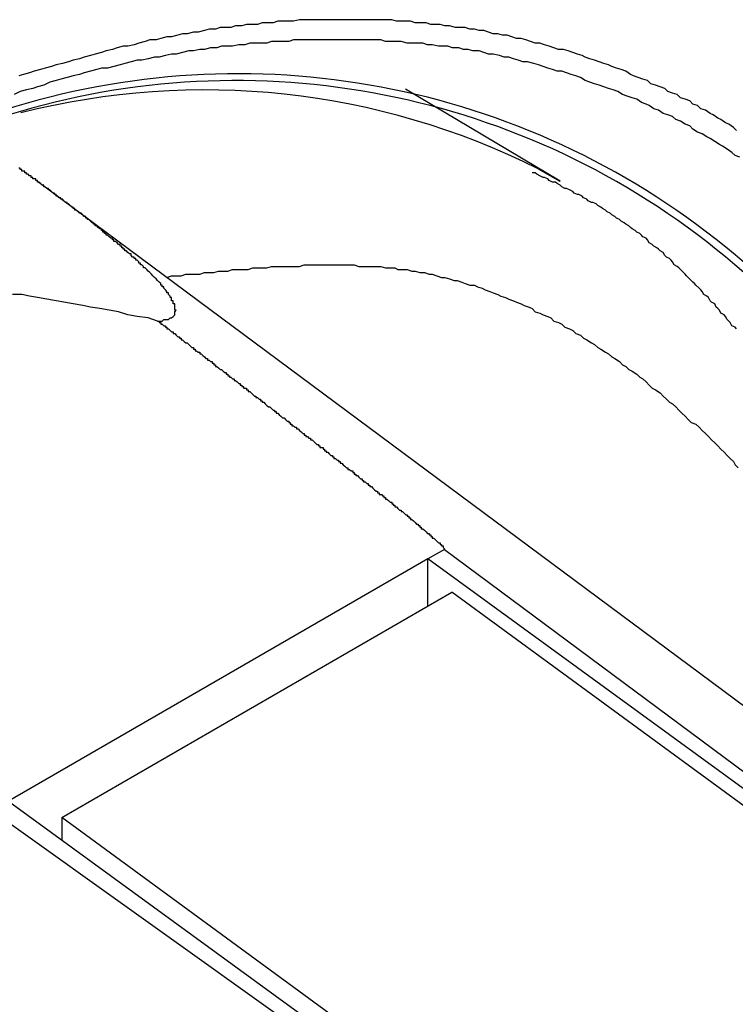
# Model space of a CAD drawing. Header units: millimetres. Extents: x 7187 to 8806, y -3756 to -2918.
# Tile 92 of 250: x 7841.91 to 7846.49, y -3626.81 to -3620.51. Entities that reach past the tile are written whole.
import ezdxf

# ---------------------------------------------------------------- set-up
doc = ezdxf.new("R2010")
doc.units = ezdxf.units.MM
doc.header["$LTSCALE"] = 3

msp = doc.modelspace()

# ---------------------------------------------------------------- linework, layer by layer
at = {"linetype": 'Continuous', "lineweight": 30}
for p, q in [((7845.3719, -3621.5403), (7844.3821, -3620.9522)), ((7850.5386, -3627.866), (7842.0234, -3621.5418)), ((7844.63, -3623.8986), (7844.5235, -3623.9601)), ((7844.63, -3623.8986), (7850.0338, -3627.9119)), ((7844.5235, -3623.9601), (7841.8365, -3625.5112)), ((7844.5235, -3624.262), (7844.5235, -3623.9601)), ((7849.9889, -3627.9378), (7844.5235, -3623.9601)), ((7842.1785, -3625.6158), (7844.6782, -3624.1727)), ((7849.9064, -3627.9982), (7844.6782, -3624.1727)), ((7841.8365, -3625.5112), (7847.3019, -3629.489)), ((7847.2571, -3629.5149), (7841.73, -3625.5727)), ((7842.1785, -3625.6158), (7842.1785, -3625.7601)), ((7847.4066, -3629.4413), (7842.1785, -3625.6158))]:
    msp.add_line(p, q, dxfattribs=at)
at = {"linetype": 'Continuous', "lineweight": 30, "flags": 128}
msp.add_lwpolyline([(7845.232, -3621.461), (7845.3707, -3621.5396), (7845.3719, -3621.5403)], dxfattribs=at)
at = {"linetype": 'Continuous', "lineweight": 30}
for points in [[(7846.5026, -3621.2165, 0), (7846.4826, -3621.1965, 0), (7846.4526, -3621.1765, 0), (7846.4326, -3621.1665, 0), (7846.4026, -3621.1465, 0), (7846.3826, -3621.1365, 0), (7846.3526, -3621.1165, 0), (7846.3326, -3621.1065, 0), (7846.3026, -3621.0865, 0), (7846.2726, -3621.0765, 0), (7846.2526, -3621.0565, 0), (7846.2226, -3621.0465, 0), (7846.2026, -3621.0265, 0), (7846.1726, -3621.0165, 0), (7846.1426, -3621.0065, 0), (7846.1226, -3620.9865, 0), (7846.0926, -3620.9765, 0), (7846.0626, -3620.9665, 0), (7846.0426, -3620.9465, 0), (7846.0126, -3620.9365, 0), (7845.9826, -3620.9265, 0), (7845.9526, -3620.9165, 0), (7845.9326, -3620.8965, 0), (7845.9026, -3620.8865, 0), (7845.8726, -3620.8765, 0), (7845.8426, -3620.8665, 0), (7845.8226, -3620.8565, 0), (7845.7926, -3620.8365, 0), (7845.7626, -3620.8265, 0), (7845.7326, -3620.8165, 0), (7845.7026, -3620.8065, 0), (7845.6826, -3620.7965, 0), (7845.6526, -3620.7865, 0), (7845.6226, -3620.7765, 0), (7845.5926, -3620.7665, 0), (7845.5626, -3620.7565, 0), (7845.5326, -3620.7465, 0), (7845.5126, -3620.7365, 0), (7845.4826, -3620.7265, 0), (7845.4526, -3620.7165, 0), (7845.4226, -3620.7065, 0), (7845.3926, -3620.6965, 0), (7845.3626, -3620.6965, 0), (7845.3326, -3620.6865, 0), (7845.3026, -3620.6765, 0), (7845.2726, -3620.6665, 0), (7845.2426, -3620.6565, 0), (7845.2126, -3620.6565, 0), (7845.1826, -3620.6465, 0), (7845.1526, -3620.6365, 0), (7845.1226, -3620.6265, 0), (7845.0926, -3620.6265, 0), (7845.0626, -3620.6165, 0), (7845.0326, -3620.6065, 0), (7845.0026, -3620.6065, 0), (7844.9726, -3620.5965, 0), (7844.9426, -3620.5965, 0), (7844.9126, -3620.5865, 0), (7844.8826, -3620.5765, 0), (7844.8526, -3620.5765, 0), (7844.8226, -3620.5665, 0), (7844.7926, -3620.5665, 0), (7844.7626, -3620.5565, 0), (7844.7326, -3620.5565, 0), (7844.7026, -3620.5565, 0), (7844.6626, -3620.5465, 0), (7844.6326, -3620.5465, 0), (7844.6026, -3620.5365, 0), (7844.5726, -3620.5365, 0), (7844.5426, -3620.5365, 0), (7844.5126, -3620.5265, 0), (7844.4826, -3620.5265, 0), (7844.4426, -3620.5265, 0), (7844.4126, -3620.5165, 0), (7844.3826, -3620.5165, 0), (7844.3526, -3620.5165, 0), (7844.3226, -3620.5165, 0), (7844.2926, -3620.5065, 0), (7844.2526, -3620.5065, 0), (7844.2226, -3620.5065, 0), (7844.1926, -3620.5065, 0), (7844.1626, -3620.5065, 0), (7844.1226, -3620.5065, 0), (7844.0926, -3620.5065, 0), (7844.0626, -3620.5065, 0), (7844.0326, -3620.5065, 0), (7843.9926, -3620.5065, 0), (7843.9626, -3620.5065, 0), (7843.9326, -3620.5065, 0), (7843.8926, -3620.5065, 0), (7843.8626, -3620.5065, 0), (7843.8326, -3620.5065, 0), (7843.8026, -3620.5065, 0), (7843.7626, -3620.5065, 0), (7843.7326, -3620.5065, 0), (7843.7026, -3620.5065, 0), (7843.6626, -3620.5165, 0), (7843.6326, -3620.5165, 0), (7843.6026, -3620.5165, 0), (7843.5626, -3620.5165, 0), (7843.5326, -3620.5265, 0), (7843.5026, -3620.5265, 0), (7843.4626, -3620.5265, 0), (7843.4326, -3620.5365, 0), (7843.3926, -3620.5365, 0), (7843.3626, -3620.5365, 0), (7843.3326, -3620.5465, 0), (7843.2926, -3620.5465, 0), (7843.2626, -3620.5565, 0), (7843.2226, -3620.5565, 0), (7843.1926, -3620.5565, 0), (7843.1626, -3620.5665, 0), (7843.1226, -3620.5665, 0), (7843.0926, -3620.5765, 0), (7843.0526, -3620.5865, 0), (7843.0226, -3620.5865, 0), (7842.9826, -3620.5965, 0), (7842.9526, -3620.5965, 0), (7842.9226, -3620.6065, 0), (7842.8826, -3620.6165, 0), (7842.8526, -3620.6165, 0), (7842.8126, -3620.6265, 0), (7842.7826, -3620.6365, 0), (7842.7426, -3620.6365, 0), (7842.7126, -3620.6465, 0), (7842.6726, -3620.6565, 0), (7842.6426, -3620.6665, 0), (7842.6026, -3620.6765, 0), (7842.5726, -3620.6765, 0), (7842.5326, -3620.6865, 0), (7842.5026, -3620.6965, 0), (7842.4626, -3620.7065, 0), (7842.4326, -3620.7165, 0), (7842.3926, -3620.7265, 0), (7842.3626, -3620.7365, 0), (7842.3226, -3620.7465, 0), (7842.2926, -3620.7565, 0), (7842.2526, -3620.7665, 0), (7842.2226, -3620.7765, 0), (7842.1826, -3620.7865, 0), (7842.1426, -3620.7965, 0), (7842.1126, -3620.8065, 0), (7842.0726, -3620.8165, 0), (7842.0426, -3620.8265, 0), (7842.0026, -3620.8365, 0), (7841.9726, -3620.8465, 0), (7841.9326, -3620.8565, 0), (7841.9026, -3620.8665, 0)], [(7846.5226, -3621.3865, 0), (7846.4926, -3621.3765, 0), (7846.4726, -3621.3565, 0), (7846.4426, -3621.3365, 0), (7846.4126, -3621.3165, 0), (7846.3926, -3621.3065, 0), (7846.3626, -3621.2865, 0), (7846.3326, -3621.2665, 0), (7846.3126, -3621.2565, 0), (7846.2826, -3621.2365, 0), (7846.2526, -3621.2265, 0), (7846.2226, -3621.2065, 0), (7846.2026, -3621.1865, 0), (7846.1726, -3621.1765, 0), (7846.1426, -3621.1565, 0), (7846.1126, -3621.1465, 0), (7846.0926, -3621.1265, 0), (7846.0626, -3621.1165, 0), (7846.0326, -3621.1065, 0), (7846.0026, -3621.0865, 0), (7845.9726, -3621.0765, 0), (7845.9426, -3621.0565, 0), (7845.9226, -3621.0465, 0), (7845.8926, -3621.0365, 0), (7845.8626, -3621.0165, 0), (7845.8326, -3621.0065, 0), (7845.8026, -3620.9965, 0), (7845.7726, -3620.9865, 0), (7845.7426, -3620.9665, 0), (7845.7126, -3620.9565, 0), (7845.6826, -3620.9465, 0), (7845.6526, -3620.9365, 0), (7845.6226, -3620.9265, 0), (7845.5926, -3620.9165, 0), (7845.5626, -3620.9065, 0), (7845.5326, -3620.8965, 0), (7845.5026, -3620.8765, 0), (7845.4726, -3620.8665, 0), (7845.4426, -3620.8565, 0), (7845.4126, -3620.8465, 0), (7845.3826, -3620.8365, 0), (7845.3526, -3620.8365, 0), (7845.3226, -3620.8265, 0), (7845.2926, -3620.8165, 0), (7845.2626, -3620.8065, 0), (7845.2326, -3620.7965, 0), (7845.2026, -3620.7865, 0), (7845.1626, -3620.7765, 0), (7845.1326, -3620.7765, 0), (7845.1026, -3620.7665, 0), (7845.0726, -3620.7565, 0), (7845.0426, -3620.7465, 0), (7845.0126, -3620.7465, 0), (7844.9826, -3620.7365, 0), (7844.9426, -3620.7265, 0), (7844.9126, -3620.7265, 0), (7844.8826, -3620.7165, 0), (7844.8526, -3620.7065, 0), (7844.8126, -3620.7065, 0), (7844.7826, -3620.6965, 0), (7844.7526, -3620.6965, 0), (7844.7226, -3620.6865, 0), (7844.6826, -3620.6865, 0), (7844.6526, -3620.6765, 0), (7844.6226, -3620.6765, 0), (7844.5926, -3620.6765, 0), (7844.5526, -3620.6665, 0), (7844.5226, -3620.6665, 0), (7844.4926, -3620.6565, 0), (7844.4526, -3620.6565, 0), (7844.4226, -3620.6565, 0), (7844.3926, -3620.6565, 0), (7844.3526, -3620.6465, 0), (7844.3226, -3620.6465, 0), (7844.2926, -3620.6465, 0), (7844.2526, -3620.6465, 0), (7844.2226, -3620.6365, 0), (7844.1826, -3620.6365, 0), (7844.1526, -3620.6365, 0), (7844.1226, -3620.6365, 0), (7844.0826, -3620.6365, 0), (7844.0526, -3620.6365, 0), (7844.0126, -3620.6365, 0), (7843.9826, -3620.6365, 0), (7843.9426, -3620.6365, 0), (7843.9126, -3620.6365, 0), (7843.8726, -3620.6365, 0), (7843.8426, -3620.6365, 0), (7843.8026, -3620.6365, 0), (7843.7726, -3620.6365, 0), (7843.7326, -3620.6365, 0), (7843.7026, -3620.6365, 0), (7843.6626, -3620.6365, 0), (7843.6326, -3620.6465, 0), (7843.5926, -3620.6465, 0), (7843.5626, -3620.6465, 0), (7843.5226, -3620.6465, 0), (7843.4926, -3620.6565, 0), (7843.4526, -3620.6565, 0), (7843.4226, -3620.6565, 0), (7843.3826, -3620.6565, 0), (7843.3526, -3620.6665, 0), (7843.3126, -3620.6665, 0), (7843.2726, -3620.6765, 0), (7843.2426, -3620.6765, 0), (7843.2026, -3620.6765, 0), (7843.1726, -3620.6865, 0), (7843.1326, -3620.6865, 0), (7843.0926, -3620.6965, 0), (7843.0626, -3620.6965, 0), (7843.0226, -3620.7065, 0), (7842.9926, -3620.7065, 0), (7842.9526, -3620.7165, 0), (7842.9126, -3620.7265, 0), (7842.8826, -3620.7265, 0), (7842.8426, -3620.7365, 0), (7842.8026, -3620.7465, 0), (7842.7726, -3620.7465, 0), (7842.7326, -3620.7565, 0), (7842.6926, -3620.7665, 0), (7842.6626, -3620.7665, 0), (7842.6226, -3620.7765, 0), (7842.5826, -3620.7865, 0), (7842.5526, -3620.7965, 0), (7842.5126, -3620.8065, 0), (7842.4726, -3620.8165, 0), (7842.4326, -3620.8165, 0), (7842.4026, -3620.8265, 0), (7842.3626, -3620.8365, 0), (7842.3226, -3620.8465, 0), (7842.2926, -3620.8565, 0), (7842.2526, -3620.8665, 0), (7842.2126, -3620.8765, 0), (7842.1726, -3620.8865, 0), (7842.1426, -3620.8965, 0), (7842.1026, -3620.9065, 0), (7842.0626, -3620.9265, 0), (7842.0226, -3620.9365, 0), (7841.9926, -3620.9465, 0), (7841.9526, -3620.9565, 0), (7841.9126, -3620.9665, 0), (7841.8726, -3620.9865, 0)], [(7842.7926, -3622.4365, 0), (7842.8026, -3622.4365, 0), (7842.8026, -3622.4365, 0), (7842.8126, -3622.4365, 0), (7842.8226, -3622.4365, 0), (7842.8326, -3622.4265, 0), (7842.8426, -3622.4265, 0), (7842.8426, -3622.4265, 0), (7842.8526, -3622.4265, 0), (7842.8626, -3622.4265, 0), (7842.8626, -3622.4265, 0), (7842.8726, -3622.4165, 0), (7842.8726, -3622.4165, 0), (7842.8826, -3622.4165, 0), (7842.8826, -3622.4165, 0), (7842.8926, -3622.4065, 0), (7842.8926, -3622.4065, 0), (7842.8926, -3622.4065, 0), (7842.9026, -3622.3965, 0), (7842.9026, -3622.3965, 0), (7842.9026, -3622.3865, 0), (7842.9026, -3622.3865, 0), (7842.9026, -3622.3865, 0), (7842.9026, -3622.3765, 0), (7842.9026, -3622.3765, 0), (7842.9126, -3622.3665, 0), (7842.9126, -3622.3665, 0), (7842.9026, -3622.3665, 0), (7842.9026, -3622.3565, 0), (7842.9026, -3622.3565, 0), (7842.9026, -3622.3465, 0), (7842.9026, -3622.3465, 0), (7842.9026, -3622.3465, 0), (7842.9026, -3622.3365, 0), (7842.9026, -3622.3365, 0), (7842.9026, -3622.3265, 0), (7842.8926, -3622.3265, 0), (7842.8926, -3622.3165, 0), (7842.8926, -3622.3165, 0), (7842.8926, -3622.3165, 0), (7842.8926, -3622.3065, 0), (7842.8826, -3622.3065, 0), (7842.8826, -3622.2965, 0), (7842.8826, -3622.2965, 0), (7842.8826, -3622.2965, 0), (7842.8826, -3622.2865, 0), (7842.8726, -3622.2865, 0), (7842.8726, -3622.2765, 0), (7842.8726, -3622.2765, 0), (7842.8626, -3622.2665, 0), (7842.8626, -3622.2665, 0), (7842.8626, -3622.2665, 0), (7842.8626, -3622.2565, 0), (7842.8526, -3622.2565, 0), (7842.8526, -3622.2465, 0), (7842.8526, -3622.2465, 0), (7842.8426, -3622.2365, 0), (7842.8426, -3622.2365, 0), (7842.8426, -3622.2365, 0), (7842.8326, -3622.2265, 0), (7842.8326, -3622.2265, 0), (7842.8326, -3622.2165, 0), (7842.8226, -3622.2165, 0), (7842.8226, -3622.2165, 0), (7842.8226, -3622.2065, 0), (7842.8126, -3622.2065, 0), (7842.8126, -3622.1965, 0), (7842.8126, -3622.1965, 0), (7842.8026, -3622.1865, 0), (7842.8026, -3622.1865, 0), (7842.8026, -3622.1865, 0), (7842.7926, -3622.1765, 0), (7842.7926, -3622.1765, 0), (7842.7826, -3622.1665, 0), (7842.7826, -3622.1665, 0), (7842.7826, -3622.1665, 0), (7842.7726, -3622.1565, 0), (7842.7726, -3622.1565, 0), (7842.7626, -3622.1465, 0), (7842.7626, -3622.1465, 0), (7842.7626, -3622.1465, 0), (7842.7526, -3622.1365, 0), (7842.7526, -3622.1365, 0), (7842.7426, -3622.1265, 0), (7842.7426, -3622.1265, 0), (7842.7326, -3622.1165, 0), (7842.7326, -3622.1165, 0), (7842.7326, -3622.1165, 0), (7842.7226, -3622.1065, 0), (7842.7226, -3622.1065, 0), (7842.7126, -3622.0965, 0), (7842.7126, -3622.0965, 0), (7842.7026, -3622.0965, 0), (7842.7026, -3622.0865, 0), (7842.7026, -3622.0865, 0), (7842.6926, -3622.0765, 0), (7842.6926, -3622.0765, 0), (7842.6826, -3622.0765, 0), (7842.6826, -3622.0665, 0), (7842.6726, -3622.0665, 0), (7842.6726, -3622.0565, 0), (7842.6726, -3622.0565, 0), (7842.6626, -3622.0465, 0), (7842.6626, -3622.0465, 0), (7842.6526, -3622.0465, 0), (7842.6526, -3622.0365, 0), (7842.6426, -3622.0365, 0), (7842.6426, -3622.0265, 0), (7842.6326, -3622.0265, 0), (7842.6326, -3622.0265, 0), (7842.6226, -3622.0165, 0), (7842.6226, -3622.0165, 0), (7842.6226, -3622.0065, 0), (7842.6126, -3622.0065, 0), (7842.6126, -3622.0065, 0), (7842.6026, -3621.9965, 0), (7842.6026, -3621.9965, 0), (7842.5926, -3621.9865, 0), (7842.5926, -3621.9865, 0), (7842.5826, -3621.9865, 0), (7842.5826, -3621.9765, 0), (7842.5726, -3621.9765, 0), (7842.5726, -3621.9665, 0), (7842.5626, -3621.9665, 0), (7842.5626, -3621.9665, 0), (7842.5626, -3621.9565, 0), (7842.5526, -3621.9565, 0), (7842.5526, -3621.9465, 0), (7842.5426, -3621.9465, 0), (7842.5426, -3621.9465, 0), (7842.5326, -3621.9365, 0), (7842.5326, -3621.9365, 0), (7842.5226, -3621.9265, 0), (7842.5226, -3621.9265, 0), (7842.5126, -3621.9265, 0), (7842.5126, -3621.9165, 0), (7842.5026, -3621.9165, 0), (7842.5026, -3621.9065, 0), (7842.4926, -3621.9065, 0), (7842.4926, -3621.9065, 0), (7842.4826, -3621.8965, 0), (7842.4826, -3621.8965, 0), (7842.4726, -3621.8865, 0), (7842.4726, -3621.8865, 0), (7842.4626, -3621.8865, 0), (7842.4626, -3621.8765, 0), (7842.4526, -3621.8765, 0), (7842.4526, -3621.8665, 0), (7842.4526, -3621.8665, 0), (7842.4426, -3621.8665, 0), (7842.4426, -3621.8565, 0), (7842.4326, -3621.8565, 0), (7842.4326, -3621.8465, 0), (7842.4226, -3621.8465, 0), (7842.4226, -3621.8465, 0), (7842.4126, -3621.8365, 0), (7842.4126, -3621.8365, 0), (7842.4026, -3621.8265, 0), (7842.4026, -3621.8265, 0), (7842.3926, -3621.8265, 0), (7842.3926, -3621.8165, 0), (7842.3826, -3621.8165, 0), (7842.3826, -3621.8065, 0), (7842.3726, -3621.8065, 0), (7842.3726, -3621.8065, 0), (7842.3626, -3621.7965, 0), (7842.3626, -3621.7965, 0), (7842.3526, -3621.7865, 0), (7842.3526, -3621.7865, 0), (7842.3426, -3621.7865, 0), (7842.3426, -3621.7765, 0), (7842.3326, -3621.7765, 0), (7842.3326, -3621.7665, 0), (7842.3226, -3621.7665, 0), (7842.3226, -3621.7665, 0), (7842.3126, -3621.7565, 0), (7842.3126, -3621.7565, 0), (7842.3026, -3621.7465, 0), (7842.3026, -3621.7465, 0), (7842.2926, -3621.7465, 0), (7842.2826, -3621.7365, 0), (7842.2826, -3621.7365, 0), (7842.2726, -3621.7265, 0), (7842.2726, -3621.7265, 0), (7842.2626, -3621.7265, 0), (7842.2626, -3621.7165, 0), (7842.2526, -3621.7165, 0), (7842.2526, -3621.7065, 0), (7842.2426, -3621.7065, 0), (7842.2426, -3621.7065, 0), (7842.2326, -3621.6965, 0), (7842.2326, -3621.6965, 0), (7842.2226, -3621.6865, 0), (7842.2226, -3621.6865, 0), (7842.2126, -3621.6865, 0), (7842.2126, -3621.6765, 0), (7842.2026, -3621.6765, 0), (7842.2026, -3621.6765, 0), (7842.1926, -3621.6665, 0), (7842.1926, -3621.6665, 0), (7842.1826, -3621.6565, 0), (7842.1826, -3621.6565, 0), (7842.1726, -3621.6565, 0), (7842.1726, -3621.6465, 0), (7842.1626, -3621.6465, 0), (7842.1526, -3621.6365, 0), (7842.1526, -3621.6365, 0), (7842.1426, -3621.6365, 0), (7842.1426, -3621.6265, 0), (7842.1326, -3621.6265, 0), (7842.1326, -3621.6165, 0), (7842.1226, -3621.6165, 0), (7842.1226, -3621.6165, 0), (7842.1126, -3621.6065, 0), (7842.1126, -3621.6065, 0), (7842.1026, -3621.5965, 0), (7842.1026, -3621.5965, 0), (7842.0926, -3621.5965, 0), (7842.0926, -3621.5865, 0), (7842.0826, -3621.5865, 0), (7842.0826, -3621.5865, 0), (7842.0726, -3621.5765, 0), (7842.0626, -3621.5765, 0), (7842.0626, -3621.5665, 0), (7842.0526, -3621.5665, 0), (7842.0526, -3621.5665, 0), (7842.0426, -3621.5565, 0), (7842.0426, -3621.5565, 0), (7842.0326, -3621.5465, 0), (7842.0326, -3621.5465, 0), (7842.0226, -3621.5465, 0), (7842.0226, -3621.5365, 0), (7842.0126, -3621.5365, 0), (7842.0126, -3621.5265, 0), (7842.0026, -3621.5265, 0), (7841.9926, -3621.5265, 0), (7841.9926, -3621.5165, 0), (7841.9826, -3621.5165, 0), (7841.9826, -3621.5065, 0), (7841.9726, -3621.5065, 0), (7841.9726, -3621.5065, 0), (7841.9626, -3621.4965, 0), (7841.9626, -3621.4965, 0), (7841.9526, -3621.4965, 0), (7841.9526, -3621.4865, 0), (7841.9426, -3621.4865, 0), (7841.9426, -3621.4765, 0), (7841.9326, -3621.4765, 0), (7841.9226, -3621.4765, 0), (7841.9226, -3621.4665, 0), (7841.9126, -3621.4665, 0), (7841.9126, -3621.4565, 0), (7841.9026, -3621.4565, 0)], [(7846.5026, -3622.4865, 0), (7846.4926, -3622.4765, 0), (7846.4726, -3622.4665, 0), (7846.4626, -3622.4465, 0), (7846.4526, -3622.4365, 0), (7846.4426, -3622.4265, 0), (7846.4326, -3622.4065, 0), (7846.4226, -3622.3965, 0), (7846.4026, -3622.3865, 0), (7846.3926, -3622.3665, 0), (7846.3826, -3622.3565, 0), (7846.3726, -3622.3465, 0), (7846.3626, -3622.3265, 0), (7846.3426, -3622.3165, 0), (7846.3326, -3622.3065, 0), (7846.3226, -3622.2865, 0), (7846.3126, -3622.2765, 0), (7846.2926, -3622.2665, 0), (7846.2826, -3622.2465, 0), (7846.2726, -3622.2365, 0), (7846.2626, -3622.2265, 0), (7846.2426, -3622.2065, 0), (7846.2326, -3622.1965, 0), (7846.2226, -3622.1865, 0), (7846.2126, -3622.1765, 0), (7846.1926, -3622.1565, 0), (7846.1826, -3622.1465, 0), (7846.1726, -3622.1365, 0), (7846.1626, -3622.1265, 0), (7846.1426, -3622.1065, 0), (7846.1326, -3622.0965, 0), (7846.1226, -3622.0865, 0), (7846.1026, -3622.0765, 0), (7846.0926, -3622.0565, 0), (7846.0826, -3622.0465, 0), (7846.0726, -3622.0365, 0), (7846.0526, -3622.0265, 0), (7846.0426, -3622.0165, 0), (7846.0326, -3621.9965, 0), (7846.0126, -3621.9865, 0), (7846.0026, -3621.9765, 0), (7845.9926, -3621.9665, 0), (7845.9726, -3621.9565, 0), (7845.9626, -3621.9465, 0), (7845.9426, -3621.9365, 0), (7845.9326, -3621.9165, 0), (7845.9226, -3621.9065, 0), (7845.9026, -3621.8965, 0), (7845.8926, -3621.8865, 0), (7845.8826, -3621.8765, 0), (7845.8626, -3621.8665, 0), (7845.8526, -3621.8565, 0), (7845.8326, -3621.8465, 0), (7845.8226, -3621.8365, 0), (7845.8126, -3621.8265, 0), (7845.7926, -3621.8165, 0), (7845.7826, -3621.8065, 0), (7845.7626, -3621.7965, 0), (7845.7526, -3621.7865, 0), (7845.7326, -3621.7765, 0), (7845.7226, -3621.7665, 0), (7845.7026, -3621.7565, 0), (7845.6926, -3621.7465, 0), (7845.6726, -3621.7365, 0), (7845.6626, -3621.7265, 0), (7845.6426, -3621.7165, 0), (7845.6326, -3621.7065, 0), (7845.6126, -3621.6965, 0), (7845.6026, -3621.6865, 0), (7845.5826, -3621.6765, 0), (7845.5726, -3621.6765, 0), (7845.5526, -3621.6665, 0), (7845.5426, -3621.6565, 0), (7845.5226, -3621.6465, 0), (7845.5126, -3621.6365, 0), (7845.4926, -3621.6265, 0), (7845.4826, -3621.6265, 0), (7845.4626, -3621.6165, 0), (7845.4526, -3621.6065, 0), (7845.4326, -3621.5965, 0), (7845.4126, -3621.5865, 0), (7845.4026, -3621.5865, 0), (7845.3826, -3621.5765, 0), (7845.3726, -3621.5665, 0), (7845.3526, -3621.5565, 0), (7845.3426, -3621.5465, 0), (7845.3226, -3621.5465, 0), (7845.3026, -3621.5365, 0), (7845.2926, -3621.5265, 0), (7845.2726, -3621.5165, 0), (7845.2626, -3621.5165, 0), (7845.2426, -3621.5065, 0), (7845.2226, -3621.4965, 0), (7845.2126, -3621.4865, 0), (7845.1926, -3621.4865, 0)], [(7842.8526, -3622.1565, 0), (7842.8826, -3622.1465, 0), (7842.9126, -3622.1465, 0), (7842.9426, -3622.1465, 0), (7842.9726, -3622.1365, 0), (7843.0026, -3622.1365, 0), (7843.0326, -3622.1365, 0), (7843.0626, -3622.1365, 0), (7843.0926, -3622.1265, 0), (7843.1226, -3622.1265, 0), (7843.1526, -3622.1265, 0), (7843.1826, -3622.1165, 0), (7843.2126, -3622.1165, 0), (7843.2426, -3622.1165, 0), (7843.2726, -3622.1065, 0), (7843.3126, -3622.1065, 0), (7843.3426, -3622.1065, 0), (7843.3726, -3622.1065, 0), (7843.4026, -3622.0965, 0), (7843.4326, -3622.0965, 0), (7843.4626, -3622.0965, 0), (7843.4926, -3622.0965, 0), (7843.5226, -3622.0865, 0), (7843.5526, -3622.0865, 0), (7843.5826, -3622.0865, 0), (7843.6126, -3622.0865, 0), (7843.6426, -3622.0865, 0), (7843.6726, -3622.0865, 0), (7843.7026, -3622.0865, 0), (7843.7326, -3622.0765, 0), (7843.7626, -3622.0765, 0), (7843.7926, -3622.0765, 0), (7843.8226, -3622.0765, 0), (7843.8526, -3622.0765, 0), (7843.8826, -3622.0765, 0), (7843.9026, -3622.0765, 0), (7843.9326, -3622.0765, 0), (7843.9626, -3622.0765, 0), (7843.9926, -3622.0765, 0), (7844.0226, -3622.0765, 0), (7844.0526, -3622.0765, 0), (7844.0826, -3622.0865, 0), (7844.1126, -3622.0865, 0), (7844.1426, -3622.0865, 0), (7844.1626, -3622.0865, 0), (7844.1926, -3622.0865, 0), (7844.2226, -3622.0865, 0), (7844.2526, -3622.0965, 0), (7844.2826, -3622.0965, 0), (7844.3126, -3622.0965, 0), (7844.3326, -3622.1065, 0), (7844.3626, -3622.1065, 0), (7844.3926, -3622.1065, 0), (7844.4226, -3622.1165, 0), (7844.4426, -3622.1165, 0), (7844.4726, -3622.1265, 0), (7844.5026, -3622.1265, 0), (7844.5326, -3622.1365, 0), (7844.5526, -3622.1365, 0), (7844.5826, -3622.1465, 0), (7844.6126, -3622.1565, 0), (7844.6326, -3622.1565, 0), (7844.6626, -3622.1665, 0), (7844.6926, -3622.1765, 0), (7844.7126, -3622.1765, 0), (7844.7426, -3622.1865, 0), (7844.7626, -3622.1965, 0), (7844.7926, -3622.2065, 0), (7844.8226, -3622.2065, 0), (7844.8426, -3622.2165, 0), (7844.8726, -3622.2265, 0), (7844.8926, -3622.2365, 0), (7844.9226, -3622.2465, 0), (7844.9426, -3622.2565, 0), (7844.9726, -3622.2665, 0), (7844.9926, -3622.2765, 0), (7845.0226, -3622.2865, 0), (7845.0426, -3622.2965, 0), (7845.0726, -3622.3065, 0), (7845.0926, -3622.3165, 0), (7845.1226, -3622.3265, 0), (7845.1426, -3622.3365, 0), (7845.1726, -3622.3465, 0), (7845.1926, -3622.3565, 0), (7845.2126, -3622.3765, 0), (7845.2426, -3622.3865, 0), (7845.2626, -3622.3965, 0), (7845.2926, -3622.4065, 0), (7845.3126, -3622.4165, 0), (7845.3326, -3622.4365, 0), (7845.3626, -3622.4465, 0), (7845.3826, -3622.4565, 0), (7845.4026, -3622.4765, 0), (7845.4326, -3622.4865, 0), (7845.4526, -3622.4965, 0), (7845.4726, -3622.5165, 0), (7845.5026, -3622.5265, 0), (7845.5226, -3622.5465, 0), (7845.5426, -3622.5565, 0), (7845.5726, -3622.5765, 0), (7845.5926, -3622.5865, 0), (7845.6126, -3622.6065, 0), (7845.6326, -3622.6165, 0), (7845.6626, -3622.6365, 0), (7845.6826, -3622.6465, 0), (7845.7026, -3622.6665, 0), (7845.7226, -3622.6765, 0), (7845.7526, -3622.6965, 0), (7845.7726, -3622.7165, 0), (7845.7926, -3622.7265, 0), (7845.8126, -3622.7465, 0), (7845.8326, -3622.7565, 0), (7845.8626, -3622.7765, 0), (7845.8826, -3622.7965, 0), (7845.9026, -3622.8065, 0), (7845.9226, -3622.8265, 0), (7845.9426, -3622.8465, 0), (7845.9626, -3622.8665, 0), (7845.9826, -3622.8765, 0), (7846.0126, -3622.8965, 0), (7846.0326, -3622.9165, 0), (7846.0526, -3622.9365, 0), (7846.0726, -3622.9565, 0), (7846.0926, -3622.9665, 0), (7846.1126, -3622.9865, 0), (7846.1326, -3623.0065, 0), (7846.1526, -3623.0265, 0), (7846.1726, -3623.0465, 0), (7846.1926, -3623.0665, 0), (7846.2126, -3623.0865, 0), (7846.2426, -3623.0965, 0), (7846.2626, -3623.1165, 0), (7846.2826, -3623.1365, 0), (7846.3026, -3623.1565, 0), (7846.3226, -3623.1765, 0), (7846.3426, -3623.1965, 0), (7846.3626, -3623.2165, 0), (7846.3826, -3623.2365, 0), (7846.4026, -3623.2565, 0), (7846.4226, -3623.2765, 0), (7846.4426, -3623.2965, 0), (7846.4626, -3623.3165, 0), (7846.4826, -3623.3365, 0), (7846.4926, -3623.3565, 0), (7846.5126, -3623.3765, 0)], [(7842.7926, -3622.4365, 0), (7842.7326, -3622.4165, 0), (7842.6626, -3622.4065, 0), (7842.6026, -3622.3965, 0), (7842.5426, -3622.3765, 0), (7842.4826, -3622.3665, 0), (7842.4226, -3622.3565, 0), (7842.3626, -3622.3465, 0), (7842.3126, -3622.3365, 0), (7842.2526, -3622.3265, 0), (7842.1926, -3622.3165, 0), (7842.1426, -3622.3065, 0), (7842.0826, -3622.2965, 0), (7842.0226, -3622.2865, 0), (7841.9726, -3622.2765, 0), (7841.9226, -3622.2665, 0), (7841.8626, -3622.2665, 0)], [(7842.7926, -3622.4365, 0), (7842.7926, -3622.4365, 0), (7842.8026, -3622.4365, 0), (7842.8026, -3622.4465, 0), (7842.8126, -3622.4465, 0), (7842.8126, -3622.4565, 0), (7842.8226, -3622.4565, 0), (7842.8326, -3622.4665, 0), (7842.8326, -3622.4665, 0), (7842.8426, -3622.4665, 0), (7842.8426, -3622.4765, 0), (7842.8526, -3622.4765, 0), (7842.8526, -3622.4865, 0), (7842.8626, -3622.4865, 0), (7842.8626, -3622.4865, 0), (7842.8726, -3622.4965, 0), (7842.8726, -3622.4965, 0), (7842.8826, -3622.5065, 0), (7842.8826, -3622.5065, 0), (7842.8926, -3622.5065, 0), (7842.8926, -3622.5165, 0), (7842.9026, -3622.5165, 0), (7842.9126, -3622.5265, 0), (7842.9126, -3622.5265, 0), (7842.9226, -3622.5365, 0), (7842.9226, -3622.5365, 0), (7842.9326, -3622.5365, 0), (7842.9326, -3622.5465, 0), (7842.9426, -3622.5465, 0), (7842.9426, -3622.5565, 0), (7842.9526, -3622.5565, 0), (7842.9526, -3622.5565, 0), (7842.9626, -3622.5665, 0), (7842.9626, -3622.5665, 0), (7842.9726, -3622.5765, 0), (7842.9826, -3622.5765, 0), (7842.9826, -3622.5765, 0), (7842.9926, -3622.5865, 0), (7842.9926, -3622.5865, 0), (7843.0026, -3622.5965, 0), (7843.0026, -3622.5965, 0), (7843.0126, -3622.6065, 0), (7843.0126, -3622.6065, 0), (7843.0226, -3622.6065, 0), (7843.0226, -3622.6165, 0), (7843.0326, -3622.6165, 0), (7843.0326, -3622.6265, 0), (7843.0426, -3622.6265, 0), (7843.0426, -3622.6265, 0), (7843.0526, -3622.6365, 0), (7843.0626, -3622.6365, 0), (7843.0626, -3622.6465, 0), (7843.0726, -3622.6465, 0), (7843.0726, -3622.6465, 0), (7843.0826, -3622.6565, 0), (7843.0826, -3622.6565, 0), (7843.0926, -3622.6665, 0), (7843.0926, -3622.6665, 0), (7843.1026, -3622.6765, 0), (7843.1026, -3622.6765, 0), (7843.1126, -3622.6765, 0), (7843.1126, -3622.6865, 0), (7843.1226, -3622.6865, 0), (7843.1326, -3622.6965, 0), (7843.1326, -3622.6965, 0), (7843.1426, -3622.6965, 0), (7843.1426, -3622.7065, 0), (7843.1526, -3622.7065, 0), (7843.1526, -3622.7165, 0), (7843.1626, -3622.7165, 0), (7843.1626, -3622.7265, 0), (7843.1726, -3622.7265, 0), (7843.1726, -3622.7265, 0), (7843.1826, -3622.7365, 0), (7843.1826, -3622.7365, 0), (7843.1926, -3622.7465, 0), (7843.1926, -3622.7465, 0), (7843.2026, -3622.7465, 0), (7843.2126, -3622.7565, 0), (7843.2126, -3622.7565, 0), (7843.2226, -3622.7665, 0), (7843.2226, -3622.7665, 0), (7843.2326, -3622.7665, 0), (7843.2326, -3622.7765, 0), (7843.2426, -3622.7765, 0), (7843.2426, -3622.7865, 0), (7843.2526, -3622.7865, 0), (7843.2526, -3622.7965, 0), (7843.2626, -3622.7965, 0), (7843.2626, -3622.7965, 0), (7843.2726, -3622.8065, 0), (7843.2826, -3622.8065, 0), (7843.2826, -3622.8165, 0), (7843.2926, -3622.8165, 0), (7843.2926, -3622.8165, 0), (7843.3026, -3622.8265, 0), (7843.3026, -3622.8265, 0), (7843.3126, -3622.8365, 0), (7843.3126, -3622.8365, 0), (7843.3226, -3622.8365, 0), (7843.3226, -3622.8465, 0), (7843.3326, -3622.8465, 0), (7843.3326, -3622.8565, 0), (7843.3426, -3622.8565, 0), (7843.3426, -3622.8665, 0), (7843.3526, -3622.8665, 0), (7843.3626, -3622.8665, 0), (7843.3626, -3622.8765, 0), (7843.3726, -3622.8765, 0), (7843.3726, -3622.8865, 0), (7843.3826, -3622.8865, 0), (7843.3826, -3622.8865, 0), (7843.3926, -3622.8965, 0), (7843.3926, -3622.8965, 0), (7843.4026, -3622.9065, 0), (7843.4026, -3622.9065, 0), (7843.4126, -3622.9165, 0), (7843.4126, -3622.9165, 0), (7843.4226, -3622.9165, 0), (7843.4226, -3622.9265, 0), (7843.4326, -3622.9265, 0), (7843.4426, -3622.9365, 0), (7843.4426, -3622.9365, 0), (7843.4526, -3622.9365, 0), (7843.4526, -3622.9465, 0), (7843.4626, -3622.9465, 0), (7843.4626, -3622.9565, 0), (7843.4726, -3622.9565, 0), (7843.4726, -3622.9565, 0), (7843.4826, -3622.9665, 0), (7843.4826, -3622.9665, 0), (7843.4926, -3622.9765, 0), (7843.4926, -3622.9765, 0), (7843.5026, -3622.9865, 0), (7843.5026, -3622.9865, 0), (7843.5126, -3622.9865, 0), (7843.5226, -3622.9965, 0), (7843.5226, -3622.9965, 0), (7843.5326, -3623.0065, 0), (7843.5326, -3623.0065, 0), (7843.5426, -3623.0065, 0), (7843.5426, -3623.0165, 0), (7843.5526, -3623.0165, 0), (7843.5526, -3623.0265, 0), (7843.5626, -3623.0265, 0), (7843.5626, -3623.0265, 0), (7843.5726, -3623.0365, 0), (7843.5726, -3623.0365, 0), (7843.5826, -3623.0465, 0), (7843.5826, -3623.0465, 0), (7843.5926, -3623.0565, 0), (7843.6026, -3623.0565, 0), (7843.6026, -3623.0565, 0), (7843.6126, -3623.0665, 0), (7843.6126, -3623.0665, 0), (7843.6226, -3623.0765, 0), (7843.6226, -3623.0765, 0), (7843.6326, -3623.0765, 0), (7843.6326, -3623.0865, 0), (7843.6426, -3623.0865, 0), (7843.6426, -3623.0965, 0), (7843.6526, -3623.0965, 0), (7843.6526, -3623.1065, 0), (7843.6626, -3623.1065, 0), (7843.6626, -3623.1065, 0), (7843.6726, -3623.1165, 0), (7843.6826, -3623.1165, 0), (7843.6826, -3623.1265, 0), (7843.6926, -3623.1265, 0), (7843.6926, -3623.1265, 0), (7843.7026, -3623.1365, 0), (7843.7026, -3623.1365, 0), (7843.7126, -3623.1465, 0), (7843.7126, -3623.1465, 0), (7843.7226, -3623.1565, 0), (7843.7226, -3623.1565, 0), (7843.7326, -3623.1565, 0), (7843.7326, -3623.1665, 0), (7843.7426, -3623.1665, 0), (7843.7426, -3623.1765, 0), (7843.7526, -3623.1765, 0), (7843.7526, -3623.1765, 0), (7843.7626, -3623.1865, 0), (7843.7726, -3623.1865, 0), (7843.7726, -3623.1965, 0), (7843.7826, -3623.1965, 0), (7843.7826, -3623.1965, 0), (7843.7926, -3623.2065, 0), (7843.7926, -3623.2065, 0), (7843.8026, -3623.2165, 0), (7843.8026, -3623.2165, 0), (7843.8126, -3623.2265, 0), (7843.8126, -3623.2265, 0), (7843.8226, -3623.2265, 0), (7843.8226, -3623.2365, 0), (7843.8326, -3623.2365, 0), (7843.8326, -3623.2465, 0), (7843.8426, -3623.2465, 0), (7843.8526, -3623.2465, 0), (7843.8526, -3623.2565, 0), (7843.8626, -3623.2565, 0), (7843.8626, -3623.2665, 0), (7843.8726, -3623.2665, 0), (7843.8726, -3623.2765, 0), (7843.8826, -3623.2765, 0), (7843.8826, -3623.2765, 0), (7843.8926, -3623.2865, 0), (7843.8926, -3623.2865, 0), (7843.9026, -3623.2965, 0), (7843.9026, -3623.2965, 0), (7843.9126, -3623.2965, 0), (7843.9126, -3623.3065, 0), (7843.9226, -3623.3065, 0), (7843.9226, -3623.3165, 0), (7843.9326, -3623.3165, 0), (7843.9426, -3623.3265, 0), (7843.9426, -3623.3265, 0), (7843.9526, -3623.3265, 0), (7843.9526, -3623.3365, 0), (7843.9626, -3623.3365, 0), (7843.9626, -3623.3465, 0), (7843.9726, -3623.3465, 0), (7843.9726, -3623.3465, 0), (7843.9826, -3623.3565, 0), (7843.9826, -3623.3565, 0), (7843.9926, -3623.3665, 0), (7843.9926, -3623.3665, 0), (7844.0026, -3623.3765, 0), (7844.0026, -3623.3765, 0), (7844.0126, -3623.3765, 0), (7844.0126, -3623.3865, 0), (7844.0226, -3623.3865, 0), (7844.0326, -3623.3965, 0), (7844.0326, -3623.3965, 0), (7844.0426, -3623.3965, 0), (7844.0426, -3623.4065, 0), (7844.0526, -3623.4065, 0), (7844.0526, -3623.4165, 0), (7844.0626, -3623.4165, 0), (7844.0626, -3623.4265, 0), (7844.0726, -3623.4265, 0), (7844.0726, -3623.4265, 0), (7844.0826, -3623.4365, 0), (7844.0826, -3623.4365, 0), (7844.0926, -3623.4465, 0), (7844.0926, -3623.4465, 0), (7844.1026, -3623.4465, 0), (7844.1026, -3623.4565, 0), (7844.1126, -3623.4565, 0), (7844.1126, -3623.4665, 0), (7844.1226, -3623.4665, 0), (7844.1326, -3623.4765, 0), (7844.1326, -3623.4765, 0), (7844.1426, -3623.4765, 0), (7844.1426, -3623.4865, 0), (7844.1526, -3623.4865, 0), (7844.1526, -3623.4965, 0), (7844.1626, -3623.4965, 0), (7844.1626, -3623.4965, 0), (7844.1726, -3623.5065, 0), (7844.1726, -3623.5065, 0), (7844.1826, -3623.5165, 0), (7844.1826, -3623.5165, 0), (7844.1926, -3623.5265, 0), (7844.1926, -3623.5265, 0), (7844.2026, -3623.5265, 0), (7844.2026, -3623.5365, 0), (7844.2126, -3623.5365, 0), (7844.2126, -3623.5465, 0), (7844.2226, -3623.5465, 0), (7844.2326, -3623.5465, 0), (7844.2326, -3623.5565, 0), (7844.2426, -3623.5565, 0), (7844.2426, -3623.5665, 0), (7844.2526, -3623.5665, 0), (7844.2526, -3623.5765, 0), (7844.2626, -3623.5765, 0), (7844.2626, -3623.5765, 0), (7844.2726, -3623.5865, 0), (7844.2726, -3623.5865, 0), (7844.2826, -3623.5965, 0), (7844.2826, -3623.5965, 0), (7844.2926, -3623.5965, 0), (7844.2926, -3623.6065, 0), (7844.3026, -3623.6065, 0), (7844.3026, -3623.6165, 0), (7844.3126, -3623.6165, 0), (7844.3126, -3623.6265, 0), (7844.3226, -3623.6265, 0), (7844.3226, -3623.6265, 0), (7844.3326, -3623.6365, 0), (7844.3326, -3623.6365, 0), (7844.3426, -3623.6465, 0), (7844.3526, -3623.6465, 0), (7844.3526, -3623.6565, 0), (7844.3626, -3623.6565, 0), (7844.3626, -3623.6565, 0), (7844.3726, -3623.6665, 0), (7844.3726, -3623.6665, 0), (7844.3826, -3623.6765, 0), (7844.3826, -3623.6765, 0), (7844.3926, -3623.6765, 0), (7844.3926, -3623.6865, 0), (7844.4026, -3623.6865, 0), (7844.4026, -3623.6965, 0), (7844.4126, -3623.6965, 0), (7844.4126, -3623.7065, 0), (7844.4226, -3623.7065, 0), (7844.4226, -3623.7065, 0), (7844.4326, -3623.7165, 0), (7844.4326, -3623.7165, 0), (7844.4426, -3623.7265, 0), (7844.4426, -3623.7265, 0), (7844.4526, -3623.7365, 0), (7844.4526, -3623.7365, 0), (7844.4626, -3623.7365, 0), (7844.4626, -3623.7465, 0), (7844.4726, -3623.7465, 0), (7844.4726, -3623.7565, 0), (7844.4826, -3623.7565, 0), (7844.4826, -3623.7665, 0), (7844.4926, -3623.7665, 0), (7844.4926, -3623.7665, 0), (7844.5026, -3623.7765, 0), (7844.5026, -3623.7765, 0), (7844.5126, -3623.7865, 0), (7844.5126, -3623.7865, 0), (7844.5226, -3623.7965, 0), (7844.5226, -3623.7965, 0), (7844.5326, -3623.7965, 0), (7844.5326, -3623.8065, 0), (7844.5426, -3623.8065, 0), (7844.5426, -3623.8165, 0), (7844.5526, -3623.8165, 0), (7844.5526, -3623.8265, 0), (7844.5626, -3623.8265, 0), (7844.5626, -3623.8265, 0), (7844.5726, -3623.8365, 0), (7844.5726, -3623.8365, 0), (7844.5826, -3623.8465, 0), (7844.5826, -3623.8465, 0), (7844.5926, -3623.8565, 0), (7844.5926, -3623.8565, 0), (7844.6026, -3623.8565, 0), (7844.6026, -3623.8665, 0), (7844.6126, -3623.8665, 0), (7844.6126, -3623.8765, 0), (7844.6226, -3623.8765, 0), (7844.6226, -3623.8865, 0), (7844.6226, -3623.8865, 0), (7844.6326, -3623.8965, 0), (7844.6326, -3623.8965, 0)]]:
    msp.add_polyline3d(points, dxfattribs=at)
for centre, radius, start, end in [((7843.3086, -3625.804), 4.9511, 355.83246, 109.52462), ((7843.2939, -3625.8202), 4.9238, 356.3357, 109.89277), ((7843.0936, -3625.7394), 4.7831, 63.44431, 104.23931)]:
    msp.add_arc(centre, radius, start, end, dxfattribs=at)

doc.saveas('drawing.dxf')
